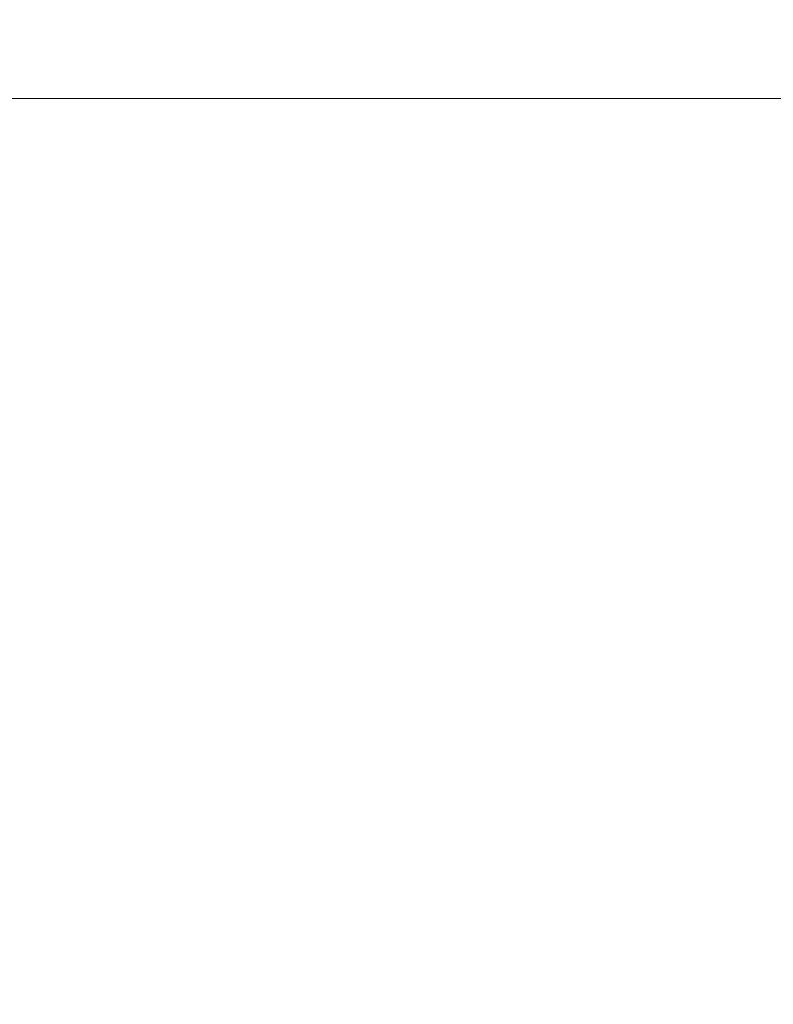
# Model space of a CAD drawing. Header units: millimetres. Extents: x -771 to 771, y -301 to 2485.
# Tile 91 of 256: x -59 to -43, y -19 to 2. Entities that reach past the tile are written whole.
import ezdxf

# ---------------------------------------------------------------- set-up
doc = ezdxf.new("R2010")
doc.units = ezdxf.units.MM
doc.layers.add('ORTHO$2', color=7, linetype='Continuous', true_color=0xffffff)
doc.layers.add('ORTHO$3', color=7, linetype='Continuous', true_color=0xffffff)

msp = doc.modelspace()

# ---------------------------------------------------------------- linework, layer by layer
at = {"layer": 'ORTHO$2', "color": 155, "linetype": 'Continuous', "lineweight": 13}
msp.add_open_spline([(-116.758, 37.758), (-116.405, 32.389), (-116.056, 27.031), (-115.222, 16.344), (-114.757, 11.011), (-113.225, -4.92), (-112.02, -15.453), (-107.883, -46.795), (-104.419, -67.343), (-99.342, -92.321), (-98.296, -97.284), (-96.932, -103.436), (-96.655, -104.663), (-96.114, -107.117), (-95.819, -108.338), (-95.052, -110.741), (-94.59, -111.926), (-93.509, -114.263), (-92.882, -115.424), (-90.799, -118.755), (-89.142, -120.789), (-85.264, -124.469), (-83.05, -126.088), (-78.283, -128.689), (-75.671, -129.694), (-71.687, -130.655), (-70.339, -130.89), (-67.601, -131.175), (-66.214, -131.217), (-53.788, -131.842), (-42.717, -132.249), (-21.102, -132.775), (-10.553, -132.888), (0, -132.903)], degree=3, knots=[0, 0, 0, 0, 0.062875, 0.062875, 0.12575, 0.12575, 0.2515, 0.2515, 0.502999, 0.502999, 0.565874, 0.565874, 0.581593, 0.581593, 0.597312, 0.597312, 0.61303, 0.61303, 0.628749, 0.628749, 0.660187, 0.660187, 0.691624, 0.691624, 0.723062, 0.723062, 0.73878, 0.73878, 0.754499, 0.754499, 0.880249, 0.880249, 1, 1, 1, 1], dxfattribs=at)
at = {"layer": 'ORTHO$2', "color": 155, "linetype": 'Continuous', "lineweight": 18}
for points, knots in [([(0, -132.616), (-22.026, -132.586), (-44.046, -131.965), (-68.746, -130.816), (-71.426, -130.501), (-76.631, -129.044), (-79.152, -127.972), (-86.064, -123.885), (-89.836, -120.036), (-93.751, -113.334), (-94.75, -110.994), (-96.12, -106.219), (-96.589, -103.761), (-98.208, -96.42), (-99.245, -91.485), (-104.273, -66.65), (-107.703, -46.228), (-113.17, -4.701), (-115.104, 16.443), (-116.504, 37.787)], [0, 0, 0, 0, 0.25, 0.25, 0.28125, 0.28125, 0.3125, 0.3125, 0.375, 0.375, 0.40625, 0.40625, 0.4375, 0.4375, 0.5, 0.5, 0.75, 0.75, 1, 1, 1, 1]), ([(-114.605, 37.53), (-112.066, -5.114), (-106.375, -46.998), (-97.322, -91.646), (-96.284, -96.574), (-94.664, -103.912), (-94.207, -106.374), (-92.736, -111.15), (-91.696, -113.435), (-87.595, -119.965), (-83.638, -123.654), (-76.498, -127.289), (-73.929, -128.181), (-68.633, -129.206), (-65.992, -129.245), (-42.296, -130.419), (-21.147, -130.906), (0, -130.911)], [0, 0, 0, 0, 0.5, 0.5, 0.5625, 0.5625, 0.59375, 0.59375, 0.625, 0.625, 0.6875, 0.6875, 0.71875, 0.71875, 0.75, 0.75, 1, 1, 1, 1])]:
    msp.add_open_spline(points, degree=3, knots=knots, dxfattribs=at)
at = {"layer": 'ORTHO$3', "color": 155, "linetype": 'Continuous', "lineweight": 18}
for p, q in [((-145.05, 0, 3.02), (145.05, 0, 3.02)), ((145, 0, 198.398), (-145, 0, 198.398))]:
    msp.add_line(p, q, dxfattribs=at)
at = {"layer": 'ORTHO$3', "color": 155, "linetype": 'Continuous', "lineweight": 13}
for p, q in [((-145, 0, 3.066), (145, 0, 3.066)), ((145, 0, 3.248), (-145, 0, 3.248)), ((-145, 0, 4.086), (145, 0, 4.086)), ((145, 0, 45.684), (-145, 0, 45.684)), ((-145, 0, 52.285), (145, 0, 52.285)), ((145, 0, 197.885), (-145, 0, 197.885)), ((-55.483, 0, 681.936), (-55.48, 0, 683.922)), ((-54.487, 0, 683.7), (-54.842, 0, 681.793)), ((-52.542, 0, 675.282), (-52.187, 0, 677.191)), ((-50.314, 0, 677.172), (-50.007, 0, 675.257)), ((-46.93, 0, 720.849), (-46.93, 0, 718.485))]:
    msp.add_line(p, q, dxfattribs=at)
for points, knots in [([(0, 0, 612.588), (-11.473, 0, 612.588), (-34.387, 0, 612.485), (-68.658, 0, 612.022), (-102.831, 0, 611.255), (-136.904, 0, 610.185), (-170.88, 0, 608.815), (-193.465, 0, 607.704), (-210.379, 0, 606.796), (-216.013, 0, 606.481), (-223.05, 0, 606.072), (-225.161, 0, 605.948), (-227.271, 0, 605.823), (-228.677, 0, 605.739), (-229.381, 0, 605.696), (-232.895, 0, 605.484), (-235.704, 0, 605.312), (-249.729, 0, 604.434), (-260.895, 0, 603.686), (-283.118, 0, 602.1), (-294.176, 0, 601.262), (-316.186, 0, 599.498), (-338.089, 0, 597.646), (-370.626, 0, 594.614), (-402.849, 0, 591.334), (-434.757, 0, 587.814), (-466.351, 0, 584.06), (-497.632, 0, 580.079), (-518.276, 0, 577.28), (-528.546, 0, 575.844)], [0, 0, 0, 0, 0.0625, 0.125, 0.1875, 0.25, 0.3125, 0.375, 0.375, 0.40625, 0.40625, 0.414062, 0.417969, 0.417969, 0.421875, 0.421875, 0.4375, 0.4375, 0.5, 0.5, 0.5625, 0.5625, 0.625, 0.6875, 0.75, 0.8125, 0.875, 0.9375, 1, 1, 1, 1]), ([(0, 0, 612.588), (-11.473, 0, 612.588), (-34.387, 0, 612.485), (-68.658, 0, 612.022), (-102.831, 0, 611.255), (-136.904, 0, 610.185), (-170.88, 0, 608.815), (-193.465, 0, 607.704), (-210.379, 0, 606.796), (-216.013, 0, 606.481), (-223.05, 0, 606.072), (-225.161, 0, 605.948), (-227.271, 0, 605.823), (-228.677, 0, 605.739), (-229.381, 0, 605.696), (-232.895, 0, 605.484), (-235.704, 0, 605.312), (-249.729, 0, 604.434), (-260.895, 0, 603.686), (-283.118, 0, 602.1), (-294.176, 0, 601.262), (-316.186, 0, 599.498), (-338.089, 0, 597.646), (-370.626, 0, 594.614), (-402.849, 0, 591.334), (-434.757, 0, 587.814), (-466.351, 0, 584.06), (-497.632, 0, 580.079), (-518.276, 0, 577.28), (-528.546, 0, 575.844)], [0, 0, 0, 0, 0.0625, 0.125, 0.1875, 0.25, 0.3125, 0.375, 0.375, 0.40625, 0.40625, 0.414062, 0.417969, 0.417969, 0.421875, 0.421875, 0.4375, 0.4375, 0.5, 0.5, 0.5625, 0.5625, 0.625, 0.6875, 0.75, 0.8125, 0.875, 0.9375, 1, 1, 1, 1]), ([(-114.388, 0, 702.304), (-98.58, 0, 703.918), (-82.682, 0, 705.188), (-55.471, 0, 706.741), (-44.166, 0, 707.206), (-27.19, 0, 707.63), (-21.531, 0, 707.726), (-13.04, 0, 707.801), (-10.21, 0, 707.815), (-5.964, 0, 707.819), (-4.548, 0, 707.817), (-2.085, 0, 707.81), (-1.021, 0, 707.804), (0, 0, 707.798)], [0, 0, 0, 0, 0.417897, 0.417897, 0.713754, 0.713754, 0.861682, 0.861682, 0.935646, 0.935646, 0.972628, 0.972628, 1, 1, 1, 1]), ([(0, 0, 663.052), (-10.131, 0, 663.059), (-20.263, 0, 662.922), (-41.016, 0, 662.221), (-51.636, 0, 661.66), (-63.558, 0, 660.801), (-64.882, 0, 660.705), (-67.531, 0, 660.499), (-68.854, 0, 660.4), (-71.491, 0, 660.312), (-72.819, 0, 660.31), (-75.397, 0, 660.396), (-76.642, 0, 660.481), (-80.258, 0, 660.857), (-82.541, 0, 661.276), (-86.493, 0, 662.373), (-88.201, 0, 663.049), (-91.089, 0, 664.63), (-92.2, 0, 665.495), (-93.408, 0, 666.892), (-93.728, 0, 667.375), (-94.275, 0, 668.357), (-94.546, 0, 668.843), (-95.91, 0, 671.249), (-96.957, 0, 673.102), (-102.033, 0, 681.987), (-105.5, 0, 687.897), (-111.026, 0, 697.108), (-113.11, 0, 700.401), (-114.388, 0, 702.305)], [0, 0, 0, 0, 0.119749, 0.119749, 0.245499, 0.245499, 0.261218, 0.261218, 0.276937, 0.276937, 0.292656, 0.292656, 0.308374, 0.308374, 0.339812, 0.339812, 0.371249, 0.371249, 0.402687, 0.402687, 0.418406, 0.418406, 0.434124, 0.434124, 0.497, 0.497, 0.7485, 0.7485, 1, 1, 1, 1]), ([(0, 0, 660.531), (-0.934, 0, 660.531), (-1.901, 0, 660.531), (-4.054, 0, 660.524), (-5.252, 0, 660.518), (-8.847, 0, 660.491), (-11.243, 0, 660.463), (-18.431, 0, 660.344), (-23.22, 0, 660.222), (-37.581, 0, 659.727), (-47.146, 0, 659.224), (-75.81, 0, 657.197), (-94.845, 0, 655.157), (-113.757, 0, 652.438)], [0, 0, 0, 0, 0.025055, 0.025055, 0.056505, 0.056505, 0.119405, 0.119405, 0.245204, 0.245204, 0.496803, 0.496803, 1, 1, 1, 1]), ([(-112.596, 0, 634.987), (-93.95, 0, 637.109), (-75.219, 0, 638.706), (-47.039, 0, 640.286), (-37.639, 0, 640.676), (-23.53, 0, 641.056), (-18.825, 0, 641.148), (-11.765, 0, 641.236), (-9.41, 0, 641.256), (-5.879, 0, 641.274), (-4.702, 0, 641.278), (-2.937, 0, 641.281), (-2.347, 0, 641.281), (-1.168, 0, 641.28), (-0.579, 0, 641.279), (0, 0, 641.278)], [0, 0, 0, 0, 0.5, 0.5, 0.75, 0.75, 0.875, 0.875, 0.9375, 0.9375, 0.96875, 0.96875, 0.984375, 0.984375, 1, 1, 1, 1]), ([(-0.001, 0, 631.713), (-18.904, 0, 631.713), (-37.797, 0, 631.587), (-75.314, 0, 631.075), (-93.931, 0, 630.693), (-112.485, 0, 630.166)], [0, 0, 0, 0, 0.503001, 0.503001, 1, 1, 1, 1]), ([(-109.765, 0, 621.271), (-91.541, 0, 621.793), (-73.276, 0, 622.186), (-52.684, 0, 622.482), (-50.396, 0, 622.512), (-46.962, 0, 622.555), (-45.817, 0, 622.569), (-43.527, 0, 622.596), (-37.803, 0, 622.66), (-22.916, 0, 622.794), (-9.168, 0, 622.843), (0, 0, 622.843)], [0, 0, 0, 0, 0.5, 0.5, 0.5625, 0.5625, 0.59375, 0.59375, 0.625, 0.75, 1, 1, 1, 1]), ([(-109.765, 0, 621.271), (-91.541, 0, 621.793), (-73.276, 0, 622.186), (-52.684, 0, 622.482), (-50.396, 0, 622.512), (-46.962, 0, 622.555), (-45.817, 0, 622.569), (-43.527, 0, 622.596), (-37.803, 0, 622.66), (-22.916, 0, 622.794), (-9.168, 0, 622.843), (0, 0, 622.843)], [0, 0, 0, 0, 0.5, 0.5, 0.5625, 0.5625, 0.59375, 0.59375, 0.625, 0.75, 1, 1, 1, 1]), ([(-18.634, 0, 726.116), (-20.128, 0, 726.374), (-23.168, 0, 726.9), (-27.778, 0, 727.902), (-33.073, 0, 729.223), (-39.142, 0, 730.994), (-46.278, 0, 733.396), (-54.115, 0, 736.458), (-62.748, 0, 740.275), (-68.589, 0, 743.335), (-71.649, 0, 744.938)], [0, 0, 0, 0, 0.080544, 0.163815, 0.250533, 0.370358, 0.499507, 0.650171, 0.816785, 1, 1, 1, 1])]:
    msp.add_open_spline(points, degree=3, knots=knots, dxfattribs=at)
at = {"layer": 'ORTHO$3', "color": 155, "linetype": 'Continuous', "lineweight": 18}
for points, knots in [([(-525.468, 0, 583.991), (-515.255, 0, 585.397), (-494.724, 0, 588.141), (-463.617, 0, 592.042), (-432.199, 0, 595.721), (-400.471, 0, 599.171), (-368.433, 0, 602.385), (-336.082, 0, 605.357), (-314.306, 0, 607.171), (-292.425, 0, 608.9), (-281.431, 0, 609.721), (-259.338, 0, 611.276), (-248.238, 0, 612.009), (-234.296, 0, 612.869), (-231.504, 0, 613.038), (-228.01, 0, 613.246), (-227.311, 0, 613.287), (-225.912, 0, 613.37), (-223.815, 0, 613.493), (-216.121, 0, 613.938), (-209.121, 0, 614.323), (-192.307, 0, 615.213), (-169.857, 0, 616.303), (-136.083, 0, 617.645), (-102.213, 0, 618.693), (-68.245, 0, 619.445), (-34.18, 0, 619.899), (-11.404, 0, 620), (0, 0, 620)], [0, 0, 0, 0, 0.0625, 0.125, 0.1875, 0.25, 0.3125, 0.375, 0.4375, 0.4375, 0.5, 0.5, 0.5625, 0.5625, 0.578125, 0.578125, 0.582031, 0.582031, 0.585937, 0.59375, 0.625, 0.625, 0.6875, 0.75, 0.8125, 0.875, 0.9375, 1, 1, 1, 1]), ([(-525.468, 0, 583.991), (-515.255, 0, 585.397), (-494.724, 0, 588.141), (-463.617, 0, 592.042), (-432.199, 0, 595.721), (-400.471, 0, 599.171), (-368.433, 0, 602.385), (-336.082, 0, 605.357), (-314.306, 0, 607.171), (-292.425, 0, 608.9), (-281.431, 0, 609.721), (-259.338, 0, 611.276), (-248.238, 0, 612.009), (-234.296, 0, 612.869), (-231.504, 0, 613.038), (-228.01, 0, 613.246), (-227.311, 0, 613.287), (-225.912, 0, 613.37), (-223.815, 0, 613.493), (-216.121, 0, 613.938), (-209.121, 0, 614.323), (-192.307, 0, 615.213), (-169.857, 0, 616.303), (-136.083, 0, 617.645), (-102.213, 0, 618.693), (-68.245, 0, 619.445), (-34.18, 0, 619.899), (-11.404, 0, 620), (0, 0, 620)], [0, 0, 0, 0, 0.0625, 0.125, 0.1875, 0.25, 0.3125, 0.375, 0.4375, 0.4375, 0.5, 0.5, 0.5625, 0.5625, 0.578125, 0.578125, 0.582031, 0.582031, 0.585937, 0.59375, 0.625, 0.625, 0.6875, 0.75, 0.8125, 0.875, 0.9375, 1, 1, 1, 1]), ([(-452.066, 0, 525), (-444.813, 0, 526.437), (-430.375, 0, 529.299), (-408.581, 0, 533.341), (-386.833, 0, 537.174), (-365.13, 0, 540.78), (-332.096, 0, 545.946), (-287.581, 0, 552.13), (-245.605, 0, 556.909), (-218.231, 0, 559.604), (-205.411, 0, 560.792), (-192.579, 0, 561.909), (-179.738, 0, 562.955), (-166.888, 0, 563.928), (-154.033, 0, 564.829), (-141.173, 0, 565.658), (-128.311, 0, 566.415), (-115.449, 0, 567.1), (-102.589, 0, 567.712), (-89.733, 0, 568.252), (-76.882, 0, 568.72), (-64.039, 0, 569.115), (-51.206, 0, 569.438), (-38.384, 0, 569.69), (-25.576, 0, 569.868), (-12.782, 0, 569.979), (-4.259, 0, 569.993), (0, 0, 570)], [0, 0, 0, 0, 0.050968, 0.101454, 0.151457, 0.200974, 0.250004, 0.375982, 0.499985, 0.528077, 0.556134, 0.584155, 0.612141, 0.64009, 0.668003, 0.695879, 0.723718, 0.75152, 0.779284, 0.807011, 0.834698, 0.862347, 0.889957, 0.917528, 0.945059, 0.97255, 1, 1, 1, 1]), ([(-452.066, 0, 525), (-444.813, 0, 526.437), (-430.375, 0, 529.299), (-408.581, 0, 533.341), (-386.833, 0, 537.174), (-365.13, 0, 540.78), (-332.096, 0, 545.946), (-287.581, 0, 552.13), (-245.605, 0, 556.909), (-218.231, 0, 559.604), (-205.411, 0, 560.792), (-192.579, 0, 561.909), (-179.738, 0, 562.955), (-166.888, 0, 563.928), (-154.033, 0, 564.829), (-141.173, 0, 565.658), (-128.311, 0, 566.415), (-115.449, 0, 567.1), (-102.589, 0, 567.712), (-89.733, 0, 568.252), (-76.882, 0, 568.72), (-64.039, 0, 569.115), (-51.206, 0, 569.438), (-38.384, 0, 569.69), (-25.576, 0, 569.868), (-12.782, 0, 569.979), (-4.259, 0, 569.993), (0, 0, 570)], [0, 0, 0, 0, 0.050968, 0.101454, 0.151457, 0.200974, 0.250004, 0.375982, 0.499985, 0.528077, 0.556134, 0.584155, 0.612141, 0.64009, 0.668003, 0.695879, 0.723718, 0.75152, 0.779284, 0.807011, 0.834698, 0.862347, 0.889957, 0.917528, 0.945059, 0.97255, 1, 1, 1, 1]), ([(-450.496, 0, 524.219), (-432.388, 0, 527.852), (-414.284, 0, 531.255), (-387.19, 0, 536.014), (-378.169, 0, 537.543), (-364.661, 0, 539.749), (-360.162, 0, 540.47), (-353.42, 0, 541.53), (-351.174, 0, 541.88), (-347.806, 0, 542.399), (-346.684, 0, 542.571), (-345.001, 0, 542.828), (-344.44, 0, 542.913), (-343.599, 0, 543.041), (-343.319, 0, 543.084), (-342.898, 0, 543.147), (-342.758, 0, 543.169), (-342.478, 0, 543.211), (-342.343, 0, 543.231), (-323.52, 0, 546.076), (-304.828, 0, 548.664), (-276.817, 0, 552.191), (-267.485, 0, 553.308), (-253.499, 0, 554.895), (-248.839, 0, 555.409), (-241.854, 0, 556.158), (-239.526, 0, 556.404), (-236.035, 0, 556.768), (-234.872, 0, 556.888), (-233.127, 0, 557.067), (-232.545, 0, 557.126), (-231.673, 0, 557.215), (-231.382, 0, 557.245), (-230.801, 0, 557.304), (-230.519, 0, 557.332), (-191.96, 0, 561.228), (-153.486, 0, 564.135), (-76.589, 0, 568.003), (-38.166, 0, 568.965), (0, 0, 568.965)], [0, 0, 0, 0, 0.125, 0.125, 0.1875, 0.1875, 0.21875, 0.21875, 0.234375, 0.234375, 0.242188, 0.242188, 0.246094, 0.246094, 0.248047, 0.248047, 0.249023, 0.249023, 0.25, 0.25, 0.375, 0.375, 0.4375, 0.4375, 0.46875, 0.46875, 0.484375, 0.484375, 0.492188, 0.492188, 0.496094, 0.496094, 0.498047, 0.498047, 0.5, 0.5, 0.75, 0.75, 1, 1, 1, 1]), ([(-450.496, 0, 524.219), (-432.388, 0, 527.852), (-414.284, 0, 531.255), (-387.19, 0, 536.014), (-378.169, 0, 537.543), (-364.661, 0, 539.749), (-360.162, 0, 540.47), (-353.42, 0, 541.53), (-351.174, 0, 541.88), (-347.806, 0, 542.399), (-346.684, 0, 542.571), (-345.001, 0, 542.828), (-344.44, 0, 542.913), (-343.599, 0, 543.041), (-343.319, 0, 543.084), (-342.898, 0, 543.147), (-342.758, 0, 543.169), (-342.478, 0, 543.211), (-342.343, 0, 543.231), (-323.52, 0, 546.076), (-304.828, 0, 548.664), (-276.817, 0, 552.191), (-267.485, 0, 553.308), (-253.499, 0, 554.895), (-248.839, 0, 555.409), (-241.854, 0, 556.158), (-239.526, 0, 556.404), (-236.035, 0, 556.768), (-234.872, 0, 556.888), (-233.127, 0, 557.067), (-232.545, 0, 557.126), (-231.673, 0, 557.215), (-231.382, 0, 557.245), (-230.801, 0, 557.304), (-230.519, 0, 557.332), (-191.96, 0, 561.228), (-153.486, 0, 564.135), (-76.589, 0, 568.003), (-38.166, 0, 568.965), (0, 0, 568.965)], [0, 0, 0, 0, 0.125, 0.125, 0.1875, 0.1875, 0.21875, 0.21875, 0.234375, 0.234375, 0.242188, 0.242188, 0.246094, 0.246094, 0.248047, 0.248047, 0.249023, 0.249023, 0.25, 0.25, 0.375, 0.375, 0.4375, 0.4375, 0.46875, 0.46875, 0.484375, 0.484375, 0.492188, 0.492188, 0.496094, 0.496094, 0.498047, 0.498047, 0.5, 0.5, 0.75, 0.75, 1, 1, 1, 1]), ([(-116.758, 0, 702.06), (-116.405, 0, 701.588), (-116.056, 0, 701.023), (-115.222, 0, 699.725), (-114.757, 0, 698.99), (-113.225, 0, 696.531), (-112.02, 0, 694.556), (-107.883, 0, 687.647), (-104.419, 0, 681.723), (-99.342, 0, 672.821), (-98.296, 0, 670.964), (-96.932, 0, 668.555), (-96.655, 0, 668.07), (-96.114, 0, 667.085), (-95.819, 0, 666.593), (-95.052, 0, 665.639), (-94.59, 0, 665.174), (-93.509, 0, 664.271), (-92.882, 0, 663.829), (-90.799, 0, 662.585), (-89.142, 0, 661.858), (-85.264, 0, 660.627), (-83.05, 0, 660.134), (-78.283, 0, 659.465), (-75.671, 0, 659.285), (-71.687, 0, 659.265), (-70.339, 0, 659.298), (-67.601, 0, 659.45), (-66.214, 0, 659.573), (-53.788, 0, 660.51), (-42.717, 0, 661.127), (-21.102, 0, 661.896), (-10.553, 0, 662.056), (0, 0, 662.046)], [0, 0, 0, 0, 0.062875, 0.062875, 0.12575, 0.12575, 0.2515, 0.2515, 0.502999, 0.502999, 0.565874, 0.565874, 0.581593, 0.581593, 0.597312, 0.597312, 0.61303, 0.61303, 0.628749, 0.628749, 0.660187, 0.660187, 0.691624, 0.691624, 0.723062, 0.723062, 0.73878, 0.73878, 0.754499, 0.754499, 0.880249, 0.880249, 1, 1, 1, 1]), ([(0, 0, 661.994), (-22.026, 0, 662.015), (-44.046, 0, 661.273), (-68.746, 0, 659.319), (-71.426, 0, 659.182), (-76.631, 0, 659.298), (-79.152, 0, 659.517), (-86.064, 0, 660.627), (-89.836, 0, 661.95), (-93.751, 0, 664.475), (-94.75, 0, 665.385), (-96.12, 0, 667.292), (-96.589, 0, 668.283), (-98.208, 0, 671.142), (-99.245, 0, 672.98), (-104.273, 0, 681.785), (-107.703, 0, 687.646), (-113.17, 0, 696.764), (-115.104, 0, 700.052), (-116.504, 0, 701.918)], [0, 0, 0, 0, 0.25, 0.25, 0.28125, 0.28125, 0.3125, 0.3125, 0.375, 0.375, 0.40625, 0.40625, 0.4375, 0.4375, 0.5, 0.5, 0.75, 0.75, 1, 1, 1, 1]), ([(-0.006, 0, 707.702), (-10.862, 0, 707.769), (-32.918, 0, 707.572), (-66.136, 0, 706.174), (-93.715, 0, 704.27), (-110.024, 0, 702.564), (-115.234, 0, 701.97)], [0, 0, 0, 0, 0.281473, 0.5724, 0.863188, 1, 1, 1, 1]), ([(-114.605, 0, 702.109), (-112.066, 0, 698.301), (-106.375, 0, 689.007), (-97.322, 0, 673.173), (-96.284, 0, 671.339), (-94.664, 0, 668.48), (-94.207, 0, 667.486), (-92.736, 0, 665.592), (-91.696, 0, 664.708), (-87.595, 0, 662.28), (-83.638, 0, 661.049), (-76.498, 0, 660.165), (-73.929, 0, 660.029), (-68.633, 0, 660.112), (-65.992, 0, 660.366), (-42.296, 0, 662.093), (-21.147, 0, 662.812), (0, 0, 662.797)], [0, 0, 0, 0, 0.5, 0.5, 0.5625, 0.5625, 0.59375, 0.59375, 0.625, 0.625, 0.6875, 0.6875, 0.71875, 0.71875, 0.75, 0.75, 1, 1, 1, 1]), ([(-114.032, 0, 621.313), (-104.57, 0, 621.593), (-95.094, 0, 621.839), (-83.234, 0, 622.102), (-80.861, 0, 622.153), (-76.114, 0, 622.249), (-73.74, 0, 622.295), (-66.615, 0, 622.427), (-57.112, 0, 622.586), (-46.411, 0, 622.724), (-40.464, 0, 622.788), (-38.085, 0, 622.812), (-36.895, 0, 622.824), (-33.326, 0, 622.857), (-21.427, 0, 622.956), (-9.525, 0, 623), (0, 0, 623)], [0, 0, 0, 0, 0.25, 0.25, 0.3125, 0.3125, 0.375, 0.375, 0.5, 0.625, 0.65625, 0.65625, 0.6875, 0.6875, 0.75, 1, 1, 1, 1]), ([(-112.14, 0, 626.465), (-112.14, 0, 626.465), (-112.14, 0, 626.465), (-112.14, 0, 626.465), (-112.14, 0, 626.465), (-112.14, 0, 626.465), (-112.14, 0, 626.465), (-112.139, 0, 626.465), (-112.138, 0, 626.465), (-112.136, 0, 626.465), (-112.132, 0, 626.465), (-112.124, 0, 626.465), (-112.108, 0, 626.466), (-112.076, 0, 626.467), (-112.013, 0, 626.469), (-111.886, 0, 626.473), (-111.631, 0, 626.48), (-111.122, 0, 626.496), (-110.105, 0, 626.526), (-108.069, 0, 626.587), (-103.997, 0, 626.704), (-95.847, 0, 626.927), (-79.531, 0, 627.323), (-56.174, 0, 627.751), (-32.778, 0, 628.002), (-16.392, 0, 628.089), (-8.197, 0, 628.11), (-4.099, 0, 628.115), (-2.05, 0, 628.117), (-1.025, 0, 628.117), (-0.513, 0, 628.117), (-0.257, 0, 628.117), (-0.11, 0, 628.117), (-0.037, 0, 628.117), (-0.001, 0, 628.117)], [0, 0, 0, 0, 0, 0, 0.000001, 0.000002, 0.000004, 0.000008, 0.000015, 0.000031, 0.000061, 0.000122, 0.000244, 0.000488, 0.000977, 0.001954, 0.003907, 0.007814, 0.015628, 0.031256, 0.062511, 0.125016, 0.250014, 0.499984, 0.749971, 0.87498, 0.937489, 0.968744, 0.984372, 0.992186, 0.996093, 0.998046, 0.999023, 1, 1, 1, 1]), ([(0, 0, 826.603), (-3.903, 0, 826.603), (-9.381, 0, 826.415), (-17.462, 0, 825.747), (-24.352, 0, 824.919), (-32.502, 0, 823.545), (-40.965, 0, 821.674), (-49.691, 0, 819.249), (-58.509, 0, 816.255), (-67.306, 0, 812.683), (-75.978, 0, 808.531), (-84.454, 0, 803.816), (-92.61, 0, 798.506), (-98.404, 0, 794.339), (-101.333, 0, 791.828), (-101.806, 0, 791.414)], [0, 0, 0, 0, 0.104437, 0.146961, 0.217501, 0.290748, 0.369306, 0.451267, 0.535861, 0.62248, 0.710695, 0.800194, 0.890749, 0.982187, 1, 1, 1, 1]), ([(-99.572, 0, 739.946), (-98.984, 0, 739.522), (-97.458, 0, 738.416), (-95, 0, 736.621), (-92.202, 0, 734.558), (-88.486, 0, 731.789), (-83.867, 0, 728.296), (-78.367, 0, 724.054), (-72.91, 0, 719.764), (-67.496, 0, 715.427), (-63.021, 0, 711.775), (-59.907, 0, 709.198), (-58.133, 0, 707.721), (-57.248, 0, 706.98), (-56.806, 0, 706.609)], [0, 0, 0, 0, 0.040046, 0.104043, 0.16804, 0.232037, 0.360031, 0.488025, 0.616018, 0.744012, 0.872006, 0.936003, 0.968002, 1, 1, 1, 1]), ([(-93.06, 0, 746.679), (-92.904, 0, 746.592), (-92.747, 0, 746.505), (-91.575, 0, 745.852), (-90.558, 0, 745.289), (-87.502, 0, 743.607), (-85.46, 0, 742.495), (-79.317, 0, 739.191), (-75.2, 0, 737.028), (-68.99, 0, 733.847), (-66.915, 0, 732.797), (-62.753, 0, 730.72), (-60.667, 0, 729.692), (-56.484, 0, 727.658), (-54.387, 0, 726.653), (-50.183, 0, 724.663), (-48.076, 0, 723.679), (-45.963, 0, 722.708)], [0, 0, 0, 0, 0.010162, 0.010162, 0.076152, 0.076152, 0.20813, 0.20813, 0.472087, 0.472087, 0.604065, 0.604065, 0.736043, 0.736043, 0.868022, 0.868022, 1, 1, 1, 1]), ([(-84.71, 0, 769.135), (-83.856, 0, 769.869), (-80.725, 0, 772.454), (-74.851, 0, 776.492), (-67.111, 0, 781.155), (-58.969, 0, 785.261), (-50.536, 0, 788.809), (-41.915, 0, 791.763), (-33.316, 0, 794.093), (-25.205, 0, 795.755), (-18.066, 0, 796.811), (-11.45, 0, 797.484), (-5.58, 0, 797.822), (-1.646, 0, 797.889), (0, 0, 797.889)], [0, 0, 0, 0, 0.039413, 0.141827, 0.243829, 0.34532, 0.446082, 0.545645, 0.642911, 0.734699, 0.812214, 0.874331, 0.947469, 1, 1, 1, 1]), ([(-55.749, 0, 707.757), (-56.127, 0, 708.117), (-56.503, 0, 708.482), (-57.253, 0, 709.217), (-57.628, 0, 709.587), (-58.19, 0, 710.142), (-58.377, 0, 710.327), (-58.751, 0, 710.696), (-59.313, 0, 711.25), (-59.876, 0, 711.803), (-61.001, 0, 712.908), (-61.751, 0, 713.643), (-62.877, 0, 714.745), (-63.253, 0, 715.112), (-64.004, 0, 715.846), (-64.379, 0, 716.214), (-65.505, 0, 717.315), (-66.256, 0, 718.049), (-67.758, 0, 719.517), (-68.509, 0, 720.251), (-70.762, 0, 722.452), (-72.264, 0, 723.918), (-73.767, 0, 725.383)], [0, 0, 0, 0, 0.0625, 0.0625, 0.125, 0.125, 0.15625, 0.15625, 0.1875, 0.25, 0.25, 0.375, 0.375, 0.4375, 0.4375, 0.5, 0.5, 0.625, 0.625, 0.75, 0.75, 1, 1, 1, 1]), ([(-71.348, 0, 727.213), (-69.315, 0, 726.482), (-67.281, 0, 725.751), (-63.214, 0, 724.292), (-61.18, 0, 723.564), (-57.111, 0, 722.108), (-55.075, 0, 721.382), (-51.004, 0, 719.931), (-48.967, 0, 719.208), (-46.93, 0, 718.485)], [0, 0, 0, 0, 0.25, 0.25, 0.5, 0.5, 0.75, 0.75, 1, 1, 1, 1]), ([(-71.348, 0, 728.974), (-69.311, 0, 728.302), (-67.276, 0, 727.627), (-64.222, 0, 726.615), (-63.204, 0, 726.277), (-61.169, 0, 725.601), (-60.152, 0, 725.263), (-58.626, 0, 724.755), (-58.117, 0, 724.586), (-57.099, 0, 724.248), (-56.591, 0, 724.079), (-55.065, 0, 723.57), (-54.048, 0, 723.231), (-52.523, 0, 722.72), (-52.015, 0, 722.549), (-51.253, 0, 722.292), (-50.999, 0, 722.206), (-50.491, 0, 722.034), (-50.238, 0, 721.948), (-49.476, 0, 721.689), (-48.969, 0, 721.516), (-47.952, 0, 721.177), (-47.442, 0, 721.01), (-46.93, 0, 720.849)], [0, 0, 0, 0, 0.25, 0.25, 0.375, 0.375, 0.5, 0.5, 0.5625, 0.5625, 0.625, 0.625, 0.75, 0.75, 0.8125, 0.8125, 0.84375, 0.84375, 0.875, 0.875, 0.9375, 0.9375, 1, 1, 1, 1]), ([(-18.488, 0, 727.631), (-21.409, 0, 728.097), (-26.631, 0, 729.097), (-33.525, 0, 730.833), (-38.762, 0, 732.38), (-43.953, 0, 734.077), (-50.603, 0, 736.49), (-60.033, 0, 740.451), (-67.061, 0, 743.947), (-70.98, 0, 746.08)], [0, 0, 0, 0, 0.158593, 0.285605, 0.381579, 0.451762, 0.578782, 0.761153, 1, 1, 1, 1]), ([(-68.244, 0, 0), (-66.208, 0, 0), (-62.128, 0, 0), (-55.999, 0, 0), (-49.852, 0, 0), (-43.686, 0, 0), (-37.502, 0, 0), (-31.299, 0, 0.001), (-25.078, 0, 0.001), (-18.838, 0, 0.002), (-12.586, 0, 0.003), (-6.301, 0, 0.001), (-2.101, 0, 0), (0, 0)], [0, 0, 0, 0, 0.089613, 0.179494, 0.269642, 0.360057, 0.450738, 0.541686, 0.6329, 0.72438, 0.816115, 0.907994, 1, 1, 1, 1]), ([(0, 0, 783), (-4.667, 0, 783), (-13.026, 0, 782.991), (-24.101, 0, 782.958), (-32.609, 0, 782.92), (-39.561, 0, 782.881), (-49.772, 0, 782.815), (-57.882, 0, 782.747), (-63.855, 0, 782.688)], [0, 0, 0, 0, 0.219208, 0.3927, 0.520226, 0.618892, 0.719327, 1, 1, 1, 1]), ([(-55.483, 0, 681.936), (-56.44, 0, 681.878), (-57.397, 0, 681.819), (-59.165, 0, 681.706), (-59.977, 0, 681.653), (-61.601, 0, 681.544), (-62.413, 0, 681.489), (-63.224, 0, 681.432)], [0, 0, 0, 0, 0.370695, 0.370695, 0.685346, 0.685346, 1, 1, 1, 1]), ([(-55.48, 0, 683.922), (-56.437, 0, 683.864), (-57.394, 0, 683.805), (-59.162, 0, 683.692), (-59.974, 0, 683.64), (-61.598, 0, 683.532), (-62.409, 0, 683.476), (-63.221, 0, 683.42)], [0, 0, 0, 0, 0.370724, 0.370724, 0.68536, 0.68536, 1, 1, 1, 1]), ([(-58.738, 0, 679.405), (-58.567, 0, 678.924), (-58.397, 0, 678.438), (-58.055, 0, 677.453), (-57.884, 0, 676.955), (-57.381, 0, 675.468), (-57.048, 0, 674.463), (-56.715, 0, 673.436)], [0, 0, 0, 0, 0.253146, 0.253146, 0.506293, 0.506293, 1, 1, 1, 1]), ([(0, 0, 570), (-6.51, 0, 569.984), (-19.536, 0, 569.952), (-38.873, 0, 569.696), (-51.693, 0, 569.426), (-58, 0, 569.267)], [0, 0, 0, 0, 0.336584, 0.673457, 1, 1, 1, 1]), ([(-55.722, 0, 673.17), (-55.783, 0, 673.166), (-55.843, 0, 673.164), (-55.932, 0, 673.164), (-55.961, 0, 673.165), (-56.019, 0, 673.167), (-56.048, 0, 673.169), (-56.133, 0, 673.176), (-56.187, 0, 673.182), (-56.264, 0, 673.195), (-56.289, 0, 673.199), (-56.338, 0, 673.21), (-56.361, 0, 673.216), (-56.429, 0, 673.234), (-56.47, 0, 673.247), (-56.517, 0, 673.267), (-56.526, 0, 673.27), (-56.544, 0, 673.279), (-56.553, 0, 673.283), (-56.578, 0, 673.295), (-56.593, 0, 673.304), (-56.635, 0, 673.331), (-56.659, 0, 673.351), (-56.686, 0, 673.381), (-56.694, 0, 673.392), (-56.707, 0, 673.413), (-56.712, 0, 673.424), (-56.715, 0, 673.436)], [0, 0, 0, 0, 0.125, 0.125, 0.1875, 0.1875, 0.25, 0.25, 0.375, 0.375, 0.4375, 0.4375, 0.5, 0.5, 0.625, 0.625, 0.65625, 0.65625, 0.6875, 0.6875, 0.75, 0.75, 0.875, 0.875, 0.9375, 0.9375, 1, 1, 1, 1]), ([(-51.827, 0, 707.764), (-51.876, 0, 707.698), (-51.929, 0, 707.635), (-52.043, 0, 707.516), (-52.104, 0, 707.459), (-52.202, 0, 707.381), (-52.253, 0, 707.342), (-52.306, 0, 707.306), (-52.342, 0, 707.283), (-52.36, 0, 707.271), (-52.452, 0, 707.215), (-52.528, 0, 707.174), (-52.686, 0, 707.102), (-52.768, 0, 707.07), (-52.895, 0, 707.029), (-52.959, 0, 707.01), (-53.025, 0, 706.993), (-53.069, 0, 706.983), (-53.091, 0, 706.978), (-53.203, 0, 706.955), (-53.293, 0, 706.941), (-53.476, 0, 706.923), (-53.569, 0, 706.918), (-53.709, 0, 706.918), (-53.779, 0, 706.92), (-53.851, 0, 706.925), (-53.898, 0, 706.928), (-53.922, 0, 706.93), (-54.041, 0, 706.942), (-54.229, 0, 706.97), (-54.415, 0, 707.016), (-54.554, 0, 707.057), (-54.6, 0, 707.072), (-54.668, 0, 707.096), (-54.691, 0, 707.104), (-54.737, 0, 707.121), (-54.76, 0, 707.13), (-54.873, 0, 707.176), (-55.049, 0, 707.256), (-55.215, 0, 707.352), (-55.337, 0, 707.429), (-55.377, 0, 707.456), (-55.455, 0, 707.511), (-55.494, 0, 707.54), (-55.608, 0, 707.629), (-55.68, 0, 707.691), (-55.749, 0, 707.757)], [0, 0, 0, 0, 0.0625, 0.0625, 0.125, 0.125, 0.15625, 0.171875, 0.171875, 0.1875, 0.1875, 0.25, 0.25, 0.3125, 0.3125, 0.34375, 0.359375, 0.359375, 0.375, 0.375, 0.4375, 0.4375, 0.5, 0.5, 0.53125, 0.546875, 0.546875, 0.5625, 0.5625, 0.625, 0.6875, 0.6875, 0.71875, 0.71875, 0.734375, 0.734375, 0.75, 0.75, 0.8125, 0.875, 0.875, 0.90625, 0.90625, 0.9375, 0.9375, 1, 1, 1, 1]), ([(-55.722, 0, 673.17), (-54.837, 0, 673.228), (-53.951, 0, 673.285), (-52.622, 0, 673.369), (-52.179, 0, 673.396), (-51.293, 0, 673.45), (-50.85, 0, 673.477), (-50.407, 0, 673.503)], [0, 0, 0, 0, 0.499997, 0.499997, 0.749998, 0.749998, 1, 1, 1, 1]), ([(-54.842, 0, 681.793), (-54.847, 0, 681.805), (-54.855, 0, 681.817), (-54.872, 0, 681.833), (-54.879, 0, 681.839), (-54.894, 0, 681.849), (-54.902, 0, 681.855), (-54.93, 0, 681.87), (-54.951, 0, 681.879), (-54.987, 0, 681.891), (-55, 0, 681.895), (-55.027, 0, 681.903), (-55.041, 0, 681.906), (-55.085, 0, 681.916), (-55.116, 0, 681.921), (-55.166, 0, 681.928), (-55.183, 0, 681.93), (-55.218, 0, 681.933), (-55.236, 0, 681.935), (-55.291, 0, 681.938), (-55.328, 0, 681.939), (-55.385, 0, 681.939), (-55.405, 0, 681.939), (-55.444, 0, 681.938), (-55.464, 0, 681.937), (-55.483, 0, 681.936)], [0, 0, 0, 0, 0.125, 0.125, 0.1875, 0.1875, 0.25, 0.25, 0.375, 0.375, 0.4375, 0.4375, 0.5, 0.5, 0.625, 0.625, 0.6875, 0.6875, 0.75, 0.75, 0.875, 0.875, 0.9375, 0.9375, 1, 1, 1, 1]), ([(-55.48, 0, 683.922), (-55.419, 0, 683.925), (-55.359, 0, 683.927), (-55.27, 0, 683.927), (-55.241, 0, 683.927), (-55.197, 0, 683.925), (-55.183, 0, 683.925), (-55.154, 0, 683.924), (-55.139, 0, 683.923), (-55.069, 0, 683.918), (-55.015, 0, 683.913), (-54.938, 0, 683.903), (-54.913, 0, 683.899), (-54.864, 0, 683.89), (-54.84, 0, 683.885), (-54.772, 0, 683.87), (-54.731, 0, 683.859), (-54.684, 0, 683.843), (-54.675, 0, 683.84), (-54.657, 0, 683.833), (-54.649, 0, 683.829), (-54.624, 0, 683.819), (-54.609, 0, 683.811), (-54.566, 0, 683.788), (-54.543, 0, 683.772), (-54.52, 0, 683.75), (-54.516, 0, 683.746), (-54.508, 0, 683.737), (-54.505, 0, 683.733), (-54.495, 0, 683.719), (-54.49, 0, 683.71), (-54.487, 0, 683.7)], [0, 0, 0, 0, 0.125, 0.125, 0.1875, 0.1875, 0.21875, 0.21875, 0.25, 0.25, 0.375, 0.375, 0.4375, 0.4375, 0.5, 0.5, 0.625, 0.625, 0.65625, 0.65625, 0.6875, 0.6875, 0.75, 0.75, 0.875, 0.875, 0.90625, 0.90625, 0.9375, 0.9375, 1, 1, 1, 1]), ([(-52.542, 0, 675.282), (-52.709, 0, 675.783), (-52.876, 0, 676.277), (-53.343, 0, 677.642), (-53.643, 0, 678.499), (-54.242, 0, 680.174), (-54.542, 0, 680.993), (-54.842, 0, 681.793)], [0, 0, 0, 0, 0.218074, 0.218074, 0.608989, 0.608989, 1, 1, 1, 1]), ([(-52.187, 0, 677.191), (-52.354, 0, 677.691), (-52.522, 0, 678.185), (-52.988, 0, 679.549), (-53.288, 0, 680.406), (-53.887, 0, 682.082), (-54.187, 0, 682.9), (-54.487, 0, 683.7)], [0, 0, 0, 0, 0.218101, 0.218101, 0.609003, 0.609003, 1, 1, 1, 1]), ([(-50.007, 0, 675.257), (-50.042, 0, 675.232), (-50.08, 0, 675.209), (-50.167, 0, 675.164), (-50.214, 0, 675.142), (-50.279, 0, 675.116), (-50.293, 0, 675.111), (-50.32, 0, 675.101), (-50.361, 0, 675.086), (-50.403, 0, 675.072), (-50.491, 0, 675.046), (-50.552, 0, 675.03), (-50.633, 0, 675.011), (-50.649, 0, 675.008), (-50.682, 0, 675.001), (-50.699, 0, 674.997), (-50.749, 0, 674.988), (-50.783, 0, 674.982), (-50.885, 0, 674.965), (-50.954, 0, 674.956), (-51.043, 0, 674.946), (-51.06, 0, 674.945), (-51.096, 0, 674.941), (-51.114, 0, 674.94), (-51.168, 0, 674.936), (-51.204, 0, 674.934), (-51.31, 0, 674.928), (-51.381, 0, 674.927), (-51.485, 0, 674.928), (-51.52, 0, 674.929), (-51.572, 0, 674.931), (-51.589, 0, 674.932), (-51.624, 0, 674.934), (-51.64, 0, 674.935), (-51.724, 0, 674.941), (-51.789, 0, 674.947), (-51.882, 0, 674.96), (-51.913, 0, 674.965), (-51.958, 0, 674.973), (-51.973, 0, 674.976), (-52.002, 0, 674.981), (-52.016, 0, 674.984), (-52.087, 0, 675), (-52.139, 0, 675.014), (-52.212, 0, 675.037), (-52.235, 0, 675.046), (-52.269, 0, 675.059), (-52.279, 0, 675.063), (-52.301, 0, 675.072), (-52.311, 0, 675.077), (-52.361, 0, 675.101), (-52.396, 0, 675.121), (-52.441, 0, 675.153), (-52.454, 0, 675.164), (-52.479, 0, 675.186), (-52.49, 0, 675.198), (-52.52, 0, 675.233), (-52.534, 0, 675.257), (-52.542, 0, 675.282)], [0, 0, 0, 0, 0.0625, 0.0625, 0.125, 0.125, 0.140625, 0.140625, 0.15625, 0.1875, 0.1875, 0.25, 0.25, 0.265625, 0.265625, 0.28125, 0.28125, 0.3125, 0.3125, 0.375, 0.375, 0.390625, 0.390625, 0.40625, 0.40625, 0.4375, 0.4375, 0.5, 0.5, 0.53125, 0.53125, 0.546875, 0.546875, 0.5625, 0.5625, 0.625, 0.625, 0.65625, 0.65625, 0.671875, 0.671875, 0.6875, 0.6875, 0.75, 0.75, 0.78125, 0.78125, 0.796875, 0.796875, 0.8125, 0.8125, 0.875, 0.875, 0.90625, 0.90625, 0.9375, 0.9375, 1, 1, 1, 1]), ([(-52.187, 0, 677.191), (-52.181, 0, 677.172), (-52.16, 0, 677.136), (-52.124, 0, 677.103), (-52.096, 0, 677.084), (-52.09, 0, 677.08), (-52.078, 0, 677.072), (-52.06, 0, 677.061), (-52.039, 0, 677.05), (-51.995, 0, 677.029), (-51.963, 0, 677.016), (-51.909, 0, 676.999), (-51.89, 0, 676.993), (-51.851, 0, 676.983), (-51.83, 0, 676.978), (-51.768, 0, 676.964), (-51.725, 0, 676.956), (-51.667, 0, 676.948), (-51.655, 0, 676.947), (-51.631, 0, 676.944), (-51.619, 0, 676.942), (-51.583, 0, 676.939), (-51.559, 0, 676.937), (-51.485, 0, 676.931), (-51.434, 0, 676.929), (-51.357, 0, 676.928), (-51.331, 0, 676.929), (-51.278, 0, 676.93), (-51.252, 0, 676.931), (-51.173, 0, 676.934), (-51.12, 0, 676.938), (-51.042, 0, 676.946), (-51.016, 0, 676.95), (-50.977, 0, 676.955), (-50.964, 0, 676.957), (-50.939, 0, 676.96), (-50.926, 0, 676.962), (-50.863, 0, 676.972), (-50.814, 0, 676.982), (-50.743, 0, 676.998), (-50.719, 0, 677.004), (-50.674, 0, 677.016), (-50.651, 0, 677.022), (-50.586, 0, 677.042), (-50.545, 0, 677.056), (-50.488, 0, 677.079), (-50.47, 0, 677.087), (-50.434, 0, 677.103), (-50.417, 0, 677.111), (-50.369, 0, 677.136), (-50.34, 0, 677.154), (-50.314, 0, 677.172)], [0, 0, 0, 0, 0.0625, 0.125, 0.125, 0.140625, 0.140625, 0.15625, 0.1875, 0.1875, 0.25, 0.25, 0.28125, 0.28125, 0.3125, 0.3125, 0.375, 0.375, 0.390625, 0.390625, 0.40625, 0.40625, 0.4375, 0.4375, 0.5, 0.5, 0.53125, 0.53125, 0.5625, 0.5625, 0.625, 0.625, 0.65625, 0.65625, 0.671875, 0.671875, 0.6875, 0.6875, 0.75, 0.75, 0.78125, 0.78125, 0.8125, 0.8125, 0.875, 0.875, 0.90625, 0.90625, 0.9375, 0.9375, 1, 1, 1, 1]), ([(-48.627, 0, 712.218), (-48.894, 0, 711.843), (-49.161, 0, 711.468), (-49.695, 0, 710.721), (-49.962, 0, 710.349), (-50.495, 0, 709.606), (-50.762, 0, 709.236), (-51.095, 0, 708.775), (-51.161, 0, 708.682), (-51.295, 0, 708.498), (-51.361, 0, 708.406), (-51.494, 0, 708.222), (-51.561, 0, 708.13), (-51.694, 0, 707.947), (-51.761, 0, 707.855), (-51.827, 0, 707.764)], [0, 0, 0, 0, 0.25, 0.25, 0.5, 0.5, 0.75, 0.75, 0.8125, 0.8125, 0.875, 0.875, 0.9375, 0.9375, 1, 1, 1, 1]), ([(-49.527, 0, 673.752), (-49.548, 0, 673.736), (-49.596, 0, 673.705), (-49.654, 0, 673.676), (-49.701, 0, 673.655), (-49.717, 0, 673.648), (-49.75, 0, 673.635), (-49.767, 0, 673.628), (-49.82, 0, 673.61), (-49.856, 0, 673.598), (-49.914, 0, 673.582), (-49.933, 0, 673.576), (-49.973, 0, 673.566), (-49.994, 0, 673.562), (-50.056, 0, 673.548), (-50.14, 0, 673.532), (-50.227, 0, 673.52), (-50.294, 0, 673.512), (-50.317, 0, 673.51), (-50.362, 0, 673.506), (-50.384, 0, 673.504), (-50.407, 0, 673.503)], [0, 0, 0, 0, 0.125, 0.25, 0.25, 0.3125, 0.3125, 0.375, 0.375, 0.5, 0.5, 0.5625, 0.5625, 0.625, 0.625, 0.75, 0.875, 0.875, 0.9375, 0.9375, 1, 1, 1, 1]), ([(-39.274, 0, 684.573), (-40.011, 0, 684.113), (-40.748, 0, 683.646), (-42.958, 0, 682.226), (-44.43, 0, 681.254), (-47.373, 0, 679.254), (-48.844, 0, 678.226), (-50.314, 0, 677.172)], [0, 0, 0, 0, 0.200217, 0.200217, 0.600038, 0.600038, 1, 1, 1, 1]), ([(-38.966, 0, 682.661), (-39.703, 0, 682.2), (-40.44, 0, 681.734), (-42.65, 0, 680.314), (-44.122, 0, 679.341), (-47.065, 0, 677.34), (-48.537, 0, 676.312), (-50.007, 0, 675.257)], [0, 0, 0, 0, 0.200194, 0.200194, 0.600027, 0.600027, 1, 1, 1, 1]), ([(-49.527, 0, 673.752), (-48.534, 0, 674.501), (-47.541, 0, 675.238), (-45.522, 0, 676.708), (-44.496, 0, 677.442), (-42.443, 0, 678.883), (-41.416, 0, 679.591), (-40.389, 0, 680.285)], [0, 0, 0, 0, 0.326343, 0.326343, 0.663142, 0.663142, 1, 1, 1, 1]), ([(-45.427, 0, 717.266), (-45.494, 0, 717.159), (-45.56, 0, 717.053), (-45.694, 0, 716.841), (-45.76, 0, 716.735), (-45.893, 0, 716.524), (-45.96, 0, 716.418), (-46.093, 0, 716.207), (-46.16, 0, 716.101), (-46.493, 0, 715.574), (-46.76, 0, 715.152), (-47.293, 0, 714.311), (-47.56, 0, 713.891), (-48.093, 0, 713.054), (-48.36, 0, 712.635), (-48.627, 0, 712.218)], [0, 0, 0, 0, 0.0625, 0.0625, 0.125, 0.125, 0.1875, 0.1875, 0.25, 0.25, 0.5, 0.5, 0.75, 0.75, 1, 1, 1, 1]), ([(-46.895, 0, 711.668), (-47.444, 0, 711.796), (-48.027, 0, 711.975), (-48.623, 0, 712.216), (-48.627, 0, 712.218)], [0, 0, 0, 0, 0.992069, 1, 1, 1, 1]), ([(-46.93, 0, 718.485), (-46.838, 0, 718.453), (-46.749, 0, 718.416), (-46.574, 0, 718.333), (-46.489, 0, 718.288), (-46.324, 0, 718.189), (-46.244, 0, 718.135), (-46.146, 0, 718.062), (-46.127, 0, 718.047), (-46.089, 0, 718.017), (-46.032, 0, 717.971), (-45.978, 0, 717.924), (-45.872, 0, 717.827), (-45.805, 0, 717.759), (-45.679, 0, 717.617), (-45.62, 0, 717.543), (-45.55, 0, 717.446), (-45.537, 0, 717.426), (-45.512, 0, 717.39), (-45.502, 0, 717.374), (-45.491, 0, 717.358)], [0, 0, 0, 0, 0.154913, 0.154913, 0.309825, 0.309825, 0.464738, 0.464738, 0.503466, 0.503466, 0.542194, 0.619651, 0.619651, 0.774563, 0.774563, 0.929476, 0.929476, 0.968204, 0.968204, 1, 1, 1, 1]), ([(-46.93, 0, 720.849), (-46.837, 0, 720.82), (-46.746, 0, 720.786), (-46.57, 0, 720.709), (-46.484, 0, 720.665), (-46.359, 0, 720.593), (-46.318, 0, 720.568), (-46.237, 0, 720.516), (-46.197, 0, 720.488), (-46.079, 0, 720.403), (-46.005, 0, 720.342), (-45.863, 0, 720.214), (-45.797, 0, 720.147), (-45.702, 0, 720.04), (-45.656, 0, 719.986), (-45.612, 0, 719.93), (-45.584, 0, 719.892), (-45.57, 0, 719.872), (-45.501, 0, 719.775), (-45.45, 0, 719.696), (-45.359, 0, 719.533), (-45.318, 0, 719.449), (-45.246, 0, 719.279), (-45.215, 0, 719.191), (-45.163, 0, 719.012), (-45.142, 0, 718.923), (-45.111, 0, 718.743), (-45.101, 0, 718.652), (-45.091, 0, 718.471), (-45.091, 0, 718.38), (-45.1, 0, 718.244), (-45.105, 0, 718.198), (-45.116, 0, 718.108), (-45.123, 0, 718.064), (-45.149, 0, 717.931), (-45.171, 0, 717.844), (-45.226, 0, 717.673), (-45.258, 0, 717.589), (-45.316, 0, 717.465), (-45.337, 0, 717.425), (-45.38, 0, 717.344), (-45.403, 0, 717.305), (-45.427, 0, 717.266)], [0, 0, 0, 0, 0.0625, 0.0625, 0.125, 0.125, 0.15625, 0.15625, 0.1875, 0.1875, 0.25, 0.25, 0.3125, 0.3125, 0.34375, 0.359375, 0.359375, 0.375, 0.375, 0.4375, 0.4375, 0.5, 0.5, 0.5625, 0.5625, 0.625, 0.625, 0.6875, 0.6875, 0.75, 0.75, 0.78125, 0.78125, 0.8125, 0.8125, 0.875, 0.875, 0.9375, 0.9375, 0.96875, 0.96875, 1, 1, 1, 1]), ([(-45.963, 0, 722.708), (-45.841, 0, 722.652), (-45.722, 0, 722.591), (-45.476, 0, 722.454), (-45.349, 0, 722.375), (-45.104, 0, 722.209), (-44.985, 0, 722.121), (-44.756, 0, 721.936), (-44.645, 0, 721.838), (-44.484, 0, 721.684), (-44.431, 0, 721.63), (-44.279, 0, 721.471), (-44.184, 0, 721.362), (-44.006, 0, 721.139), (-43.923, 0, 721.025), (-43.768, 0, 720.792), (-43.696, 0, 720.672), (-43.588, 0, 720.473), (-43.548, 0, 720.394), (-43.452, 0, 720.187), (-43.399, 0, 720.057), (-43.306, 0, 719.795), (-43.266, 0, 719.661), (-43.199, 0, 719.392), (-43.172, 0, 719.256), (-43.141, 0, 719.048), (-43.132, 0, 718.976), (-43.111, 0, 718.771), (-43.104, 0, 718.638), (-43.103, 0, 718.376), (-43.108, 0, 718.246), (-43.132, 0, 717.99), (-43.15, 0, 717.864), (-43.191, 0, 717.653), (-43.211, 0, 717.568), (-43.267, 0, 717.366), (-43.305, 0, 717.251), (-43.396, 0, 717.023), (-43.45, 0, 716.91), (-43.585, 0, 716.654), (-43.67, 0, 716.513), (-43.896, 0, 716.155), (-44.04, 0, 715.941), (-44.695, 0, 714.964), (-45.197, 0, 714.2), (-46.101, 0, 712.849), (-46.498, 0, 712.257), (-46.895, 0, 711.668)], [0, 0, 0, 0, 0.027708, 0.027708, 0.058773, 0.058773, 0.089904, 0.089904, 0.120953, 0.120953, 0.136948, 0.136948, 0.167421, 0.167421, 0.197746, 0.197746, 0.227845, 0.227845, 0.246851, 0.246851, 0.277328, 0.277328, 0.308065, 0.308065, 0.338944, 0.338944, 0.355148, 0.355148, 0.384989, 0.384989, 0.414522, 0.414522, 0.443659, 0.443659, 0.463722, 0.463722, 0.491568, 0.491568, 0.520611, 0.520611, 0.558973, 0.558973, 0.619151, 0.619151, 0.832728, 0.832728, 1, 1, 1, 1])]:
    msp.add_open_spline(points, degree=3, knots=knots, dxfattribs=at)
msp.add_open_spline([(-56.941, 0, 708.958), (-54.955, 0, 708.98), (-52.969, 0, 709.001), (-50.983, 0, 709.021)], degree=3, dxfattribs=at)

doc.saveas('drawing.dxf')
